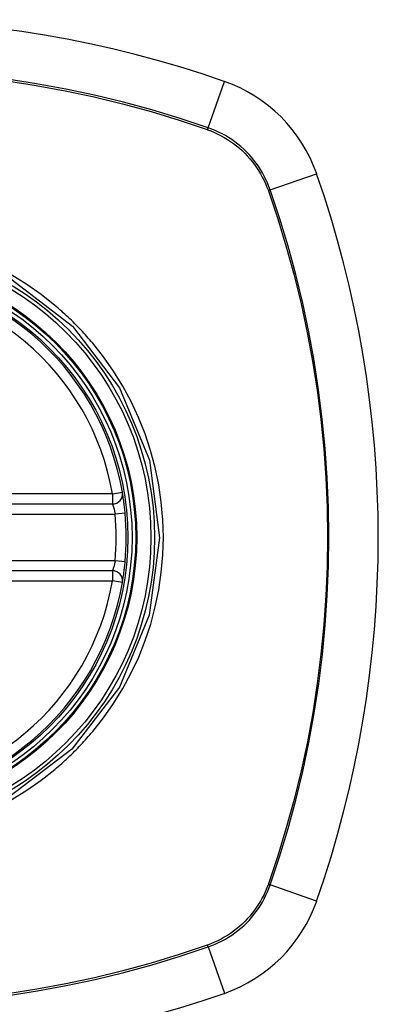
# Model space of a CAD drawing. Header units: inches. Extents: x 23 to 567, y 61 to 264.
# Tile 115 of 256: x 189.58 to 190.003, y 160.02 to 161.18. Entities that reach past the tile are written whole.
import ezdxf

# ---------------------------------------------------------------- set-up
doc = ezdxf.new("R2010")
doc.units = ezdxf.units.IN
doc.header["$MEASUREMENT"] = 0
doc.layers.add('Visible Edges(ANSI)', color=7, linetype='Continuous', lineweight=25)
doc.layers.add('Visible Tangent Edges(ANSI)', color=7, linetype='Continuous', lineweight=25)

msp = doc.modelspace()

# ---------------------------------------------------------------- linework, layer by layer
at = {"layer": 'Visible Edges(ANSI)'}
for p, q in [((189.0958, 160.6093), (189.6894, 160.6093)), ((189.6894, 160.5306), (189.0958, 160.5306))]:
    msp.add_line(p, q, dxfattribs=at)
at = {"layer": 'Visible Edges(ANSI)', "flags": 128}
for points in [[(189.7043, 160.5986), (189.7042, 160.6002), (189.704, 160.6018), (189.7038, 160.6033), (189.7037, 160.6049), (189.7035, 160.6064), (189.7033, 160.6079), (189.7031, 160.6094), (189.7029, 160.6108), (189.7028, 160.6122), (189.7026, 160.6135), (189.7024, 160.6147), (189.7022, 160.6159), (189.7021, 160.617), (189.7019, 160.618), (189.7018, 160.619), (189.7016, 160.6198), (189.7015, 160.6206), (189.7014, 160.6212), (189.7013, 160.6218), (189.7012, 160.6223), (189.7011, 160.6227), (189.7011, 160.6229), (189.7011, 160.6231), (189.7011, 160.6231)], [(189.7011, 160.5168), (189.7011, 160.5168), (189.7011, 160.517), (189.7011, 160.5172), (189.7012, 160.5176), (189.7013, 160.5181), (189.7014, 160.5186), (189.7015, 160.5193), (189.7016, 160.52), (189.7017, 160.5209), (189.7019, 160.5218), (189.7021, 160.5229), (189.7022, 160.524), (189.7024, 160.5251), (189.7026, 160.5264), (189.7027, 160.5277), (189.7029, 160.529), (189.7031, 160.5305), (189.7033, 160.5319), (189.7035, 160.5334), (189.7037, 160.5349), (189.7038, 160.5365), (189.704, 160.5381), (189.7042, 160.5397), (189.7043, 160.5413)]]:
    msp.add_lwpolyline(points, dxfattribs=at)
at = {"layer": 'Visible Edges(ANSI)'}
for radius in [0.3199, 0.315]:
    msp.add_circle((189.3926, 160.5699), radius, dxfattribs=at)
for centre, radius, start, end in [((189.3926, 159.881), 1.2992, 70.7337, 109.2663), ((189.7629, 160.9402), 0.1772, 19.2663, 70.7337), ((188.7036, 160.5699), 1.2992, 340.7337, 19.2663), ((189.3926, 160.5699), 0.313, 9.784, 170.216), ((189.6894, 160.6211), 0.0118, 270, 9.784), ((189.3926, 160.5699), 0.313, 354.7499, 5.2501), ((189.6894, 160.5188), 0.0118, 350.216, 90), ((189.3926, 160.5699), 0.313, 189.784, 350.216), ((189.7629, 160.1997), 0.1772, 289.2663, 340.7337), ((189.3926, 161.2589), 1.2992, 250.7337, 289.2663)]:
    msp.add_arc(centre, radius, start, end, dxfattribs=at)
at = {"layer": 'Visible Tangent Edges(ANSI)'}
for p, q in [((189.8022, 161.0528), (189.8213, 161.1074)), ((189.801, 161.0507), (189.8014, 161.0505)), ((189.8754, 160.9795), (189.9301, 160.9986)), ((189.8732, 160.9787), (189.8733, 160.9783)), ((189.6894, 160.6211), (189.0958, 160.6211)), ((189.6894, 160.6211), (189.7011, 160.6231)), ((189.6894, 160.6211), (189.6894, 160.6093)), ((189.7043, 160.5986), (189.6925, 160.5975)), ((189.0927, 160.5975), (189.6925, 160.5975)), ((189.6925, 160.5424), (189.0927, 160.5424)), ((189.7043, 160.5413), (189.6925, 160.5424)), ((189.6894, 160.5306), (189.6894, 160.5188)), ((189.0958, 160.5188), (189.6894, 160.5188)), ((189.7011, 160.5168), (189.6894, 160.5188)), ((189.8733, 160.1616), (189.8732, 160.1611)), ((189.9301, 160.1413), (189.8754, 160.1604)), ((189.8014, 160.0894), (189.801, 160.0892)), ((189.8022, 160.0871), (189.8213, 160.0325))]:
    msp.add_line(p, q, dxfattribs=at)
at = {"layer": 'Visible Tangent Edges(ANSI)', "flags": 128}
for points in [[(189.8022, 161.0528), (189.7693, 161.0637), (189.736, 161.0738), (189.7023, 161.0829), (189.6684, 161.0911), (189.6343, 161.0983), (189.5999, 161.1046), (189.5654, 161.1099)], [(189.5649, 161.1082), (189.5994, 161.1028), (189.6336, 161.0965), (189.6677, 161.0892), (189.7014, 161.0809), (189.735, 161.0718), (189.7681, 161.0617), (189.801, 161.0507)], [(189.8014, 161.0505), (189.8055, 161.049), (189.8096, 161.0473), (189.8135, 161.0454), (189.8174, 161.0434), (189.8212, 161.0413), (189.825, 161.039), (189.8286, 161.0366), (189.8322, 161.0341), (189.8356, 161.0315), (189.839, 161.0287), (189.8423, 161.0258), (189.8454, 161.0227), (189.8484, 161.0196), (189.8513, 161.0163), (189.8541, 161.013), (189.8568, 161.0095), (189.8593, 161.0059), (189.8617, 161.0023), (189.864, 160.9986), (189.8661, 160.9947), (189.8681, 160.9908), (189.8699, 160.9869), (189.8716, 160.9828), (189.8732, 160.9787)], [(189.8754, 160.9795), (189.8739, 160.9837), (189.8722, 160.9879), (189.8704, 160.9919), (189.8684, 160.9959), (189.8662, 160.9998), (189.8639, 161.0037), (189.8615, 161.0074), (189.8589, 161.011), (189.8562, 161.0146), (189.8533, 161.018), (189.8504, 161.0214), (189.8473, 161.0246), (189.8441, 161.0277), (189.8407, 161.0307), (189.8373, 161.0335), (189.8337, 161.0362), (189.8301, 161.0388), (189.8263, 161.0412), (189.8225, 161.0435), (189.8186, 161.0457), (189.8146, 161.0477), (189.8105, 161.0495), (189.8064, 161.0512), (189.8022, 161.0528)], [(189.8733, 160.9783), (189.8843, 160.9455), (189.8944, 160.9124), (189.9035, 160.879), (189.9118, 160.8454), (189.919, 160.8116), (189.9253, 160.7776), (189.9307, 160.7434), (189.9351, 160.709), (189.9385, 160.6745), (189.941, 160.64), (189.9425, 160.6054), (189.943, 160.5707), (189.9425, 160.5361), (189.9411, 160.5014), (189.9386, 160.4668), (189.9352, 160.4322), (189.9308, 160.3976), (189.9255, 160.3632), (189.9192, 160.329), (189.9119, 160.2949), (189.9036, 160.2611), (189.8944, 160.2276), (189.8844, 160.1944), (189.8733, 160.1616)], [(189.8754, 160.1604), (189.8864, 160.1933), (189.8964, 160.2266), (189.9056, 160.2602), (189.9138, 160.2941), (189.921, 160.3283), (189.9273, 160.3626), (189.9326, 160.3972), (189.9369, 160.4318), (189.9403, 160.4665), (189.9427, 160.5013), (189.9441, 160.536), (189.9446, 160.5707), (189.9441, 160.6054), (189.9426, 160.6401), (189.9402, 160.6748), (189.9368, 160.7094), (189.9324, 160.7438), (189.9271, 160.7781), (189.9209, 160.8123), (189.9137, 160.8462), (189.9055, 160.8799), (189.8964, 160.9134), (189.8864, 160.9466), (189.8754, 160.9795)], [(189.6215, 160.8434), (189.6053, 160.8562), (189.5884, 160.868), (189.5709, 160.8789)], [(189.5695, 160.8747), (189.6421, 160.8189), (189.6978, 160.7461), (189.7329, 160.6611), (189.7449, 160.5696), (189.7328, 160.4784), (189.6975, 160.3933), (189.6416, 160.3204), (189.5687, 160.2647)], [(189.6661, 160.7988), (189.6644, 160.8008), (189.6627, 160.8028), (189.6609, 160.8048), (189.6592, 160.8068), (189.6575, 160.8087), (189.6557, 160.8107), (189.6539, 160.8126), (189.6521, 160.8145), (189.6503, 160.8164), (189.6485, 160.8183), (189.6466, 160.8202), (189.6448, 160.8221), (189.6429, 160.8239), (189.641, 160.8258), (189.6391, 160.8276), (189.6372, 160.8294), (189.6353, 160.8312), (189.6334, 160.833), (189.6314, 160.8348), (189.6295, 160.8365), (189.6275, 160.8383), (189.6255, 160.84), (189.6235, 160.8417), (189.6215, 160.8434)], [(189.6661, 160.3411), (189.6789, 160.3573), (189.6907, 160.3742), (189.7016, 160.3918), (189.7115, 160.4101), (189.7203, 160.4289), (189.7279, 160.4482), (189.7345, 160.4678), (189.7398, 160.4879), (189.744, 160.5081), (189.747, 160.5286), (189.7488, 160.5493), (189.7494, 160.57), (189.7488, 160.5908), (189.747, 160.6115), (189.7439, 160.632), (189.7397, 160.6523), (189.7343, 160.6723), (189.7278, 160.692), (189.7202, 160.7113), (189.7114, 160.73), (189.7015, 160.7482), (189.6907, 160.7658), (189.6789, 160.7827), (189.6661, 160.7988)], [(189.6894, 160.6093), (189.6894, 160.6093), (189.6895, 160.6092), (189.6895, 160.6091), (189.6896, 160.6089), (189.6896, 160.6087), (189.6897, 160.6084), (189.6898, 160.6081), (189.69, 160.6077), (189.6901, 160.6073), (189.6902, 160.6069), (189.6904, 160.6064), (189.6905, 160.6058), (189.6907, 160.6053), (189.6909, 160.6047), (189.6911, 160.604), (189.6912, 160.6034), (189.6914, 160.6027), (189.6916, 160.602), (189.6917, 160.6013), (189.6919, 160.6005), (189.6921, 160.5998), (189.6922, 160.599), (189.6924, 160.5983), (189.6925, 160.5975)], [(189.6925, 160.5424), (189.6924, 160.5416), (189.6922, 160.5408), (189.6921, 160.5401), (189.6919, 160.5393), (189.6917, 160.5386), (189.6916, 160.5379), (189.6914, 160.5372), (189.6912, 160.5365), (189.691, 160.5358), (189.6909, 160.5352), (189.6907, 160.5346), (189.6905, 160.534), (189.6904, 160.5335), (189.6902, 160.533), (189.6901, 160.5326), (189.69, 160.5322), (189.6898, 160.5318), (189.6897, 160.5315), (189.6896, 160.5312), (189.6896, 160.531), (189.6895, 160.5308), (189.6895, 160.5307), (189.6894, 160.5306), (189.6894, 160.5306)], [(189.6215, 160.2965), (189.6235, 160.2982), (189.6255, 160.2999), (189.6275, 160.3016), (189.6295, 160.3034), (189.6314, 160.3051), (189.6334, 160.3069), (189.6353, 160.3087), (189.6372, 160.3105), (189.6391, 160.3123), (189.641, 160.3141), (189.6429, 160.3159), (189.6448, 160.3178), (189.6466, 160.3197), (189.6484, 160.3215), (189.6503, 160.3234), (189.6521, 160.3253), (189.6539, 160.3273), (189.6557, 160.3292), (189.6574, 160.3311), (189.6592, 160.3331), (189.6609, 160.3351), (189.6627, 160.3371), (189.6644, 160.3391), (189.6661, 160.3411)], [(189.5709, 160.261), (189.5885, 160.2719), (189.6053, 160.2837), (189.6215, 160.2965)], [(189.8732, 160.1611), (189.8716, 160.157), (189.8699, 160.153), (189.8681, 160.149), (189.8661, 160.1451), (189.864, 160.1413), (189.8617, 160.1376), (189.8593, 160.1339), (189.8568, 160.1304), (189.8541, 160.1269), (189.8513, 160.1236), (189.8484, 160.1203), (189.8454, 160.1172), (189.8423, 160.1141), (189.839, 160.1112), (189.8356, 160.1084), (189.8322, 160.1058), (189.8286, 160.1032), (189.825, 160.1008), (189.8212, 160.0986), (189.8174, 160.0964), (189.8135, 160.0945), (189.8096, 160.0926), (189.8055, 160.0909), (189.8014, 160.0894)], [(189.8022, 160.0871), (189.8064, 160.0887), (189.8105, 160.0903), (189.8146, 160.0922), (189.8186, 160.0942), (189.8225, 160.0963), (189.8263, 160.0986), (189.8301, 160.1011), (189.8337, 160.1037), (189.8373, 160.1064), (189.8407, 160.1092), (189.8441, 160.1122), (189.8473, 160.1153), (189.8504, 160.1185), (189.8533, 160.1218), (189.8562, 160.1253), (189.8589, 160.1288), (189.8615, 160.1325), (189.8639, 160.1362), (189.8662, 160.1401), (189.8684, 160.144), (189.8704, 160.148), (189.8722, 160.152), (189.8739, 160.1562), (189.8754, 160.1604)], [(189.4281, 160.0185), (189.4628, 160.0199), (189.4975, 160.0224), (189.5321, 160.0258), (189.5665, 160.0301), (189.6008, 160.0354), (189.6349, 160.0417), (189.6689, 160.0489), (189.7026, 160.0571), (189.7361, 160.0662), (189.7693, 160.0762), (189.8022, 160.0871)], [(189.801, 160.0892), (189.7682, 160.0782), (189.7351, 160.0682), (189.7017, 160.059), (189.6681, 160.0508), (189.6343, 160.0435), (189.6003, 160.0372), (189.5661, 160.0319)]]:
    msp.add_lwpolyline(points, dxfattribs=at)
at = {"layer": 'Visible Tangent Edges(ANSI)'}
for radius in [0.3464, 0.3422, 0.3254, 0.3242]:
    msp.add_circle((189.3926, 160.5699), radius, dxfattribs=at)
for start, end in [(9.784, 170.216), (354.7499, 5.2501), (189.784, 350.216)]:
    msp.add_arc((189.3926, 160.5699), 0.3012, start, end, dxfattribs=at)
for centre, major_axis, start_param, end_param in [((189.8006, 161.0481), (-0.00321, -0.00931), 1.830918, 2.094625), ((189.8708, 160.9779), (-0.00931, -0.00321), 4.18856, 4.452267), ((189.8708, 160.162), (-0.00931, 0.00321), 1.830918, 2.094625), ((189.8006, 160.0918), (0.00321, -0.00931), 1.046967, 1.310674)]:
    msp.add_ellipse(centre, major_axis=major_axis, ratio=0.002592, start_param=start_param, end_param=end_param, dxfattribs=at)

doc.saveas('drawing.dxf')
